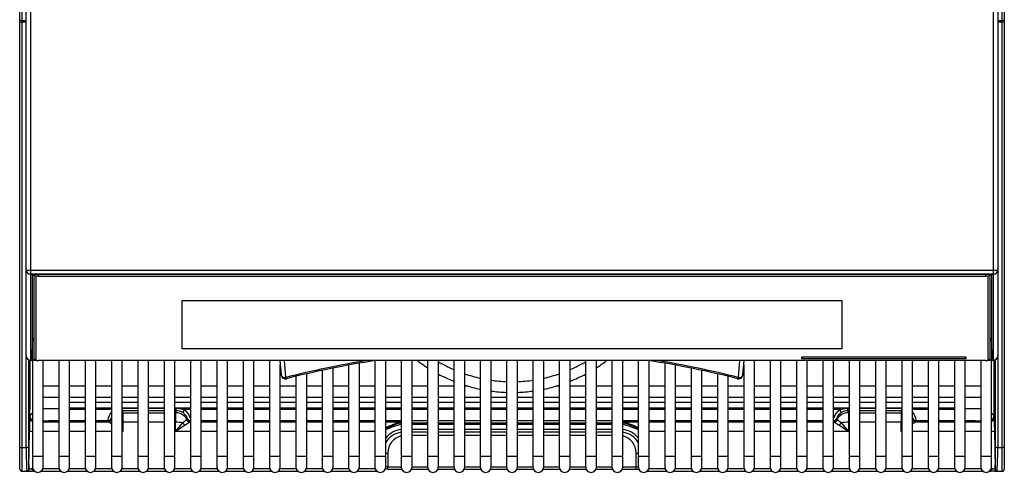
# Model space of a CAD drawing. Header units: millimetres. Extents: x 0 to 287, y 0 to 200.
# Tile 2 of 41: x 31 to 53, y 36 to 47. Entities that reach past the tile are written whole.
import ezdxf

# ---------------------------------------------------------------- set-up
doc = ezdxf.new("R2010")
doc.units = ezdxf.units.MM
doc.layers.add('130.666_BW4C_CTM', color=7, linetype='Continuous')
doc.layers.add('Standard', color=7, linetype='Continuous')

# ---------------------------------------------------------------- blocks, each defined once
blk = doc.blocks.new('SE1')
at = {"layer": '130.666_BW4C_CTM', "color": 7, "linetype": 'Continuous'}
for p, q in [((30.739, 41.116), (30.739, 49.052)), ((53.239, 49.052), (53.239, 41.116)), ((30.839, 48.927), (30.839, 41.113)), ((53.139, 41.113), (53.139, 48.927)), ((30.589, 46.912), (30.589, 47.433)), ((53.389, 47.433), (53.389, 46.912)), ((30.639, 47.414), (30.639, 46.894)), ((53.339, 46.894), (53.339, 47.414)), ((30.589, 46.856), (30.589, 46.912)), ((30.589, 46.856), (30.639, 46.856)), ((30.589, 37.001), (30.589, 46.856)), ((30.639, 46.894), (30.639, 46.856)), ((30.639, 46.894), (30.739, 46.894)), ((30.639, 46.856), (30.639, 37.001)), ((30.739, 46.856), (30.639, 46.856)), ((53.239, 46.894), (53.339, 46.894)), ((53.339, 46.856), (53.239, 46.856)), ((53.339, 46.856), (53.339, 46.894)), ((53.389, 46.856), (53.339, 46.856)), ((53.339, 37.001), (53.339, 46.856)), ((53.389, 46.912), (53.389, 46.856)), ((53.389, 46.856), (53.389, 37.001)), ((30.739, 39.128), (30.739, 41.116)), ((30.839, 41.113), (53.139, 41.113)), ((30.839, 41.113), (30.839, 41.017)), ((53.139, 41.017), (53.139, 41.113)), ((53.239, 41.116), (53.239, 39.128)), ((30.839, 41.017), (30.839, 39.029)), ((53.139, 41.017), (30.839, 41.017)), ((30.881, 40.997), (30.881, 39.047)), ((30.889, 39.504), (30.889, 41.002)), ((30.919, 41.007), (30.919, 39.071)), ((30.924, 41.008), (30.969, 40.964)), ((30.969, 39.021), (30.969, 40.964)), ((52.989, 41.01), (30.989, 41.01)), ((31.019, 41.01), (31.019, 40.97)), ((31.019, 40.97), (52.959, 40.97)), ((52.959, 40.97), (52.959, 41.01)), ((53.053, 41.008), (53.009, 40.964)), ((53.009, 40.964), (53.009, 39.021)), ((53.059, 39.071), (53.059, 41.007)), ((53.089, 41.002), (53.089, 39.504)), ((53.097, 39.047), (53.097, 40.997)), ((53.139, 39.029), (53.139, 41.017)), ((34.349, 39.29), (34.349, 40.409)), ((34.349, 40.409), (49.629, 40.409)), ((49.629, 40.409), (49.629, 39.29)), ((30.881, 39.047), (30.889, 39.504)), ((53.089, 39.504), (53.097, 39.047)), ((49.629, 39.291), (34.349, 39.291)), ((49.629, 39.29), (34.349, 39.29)), ((30.74, 37.001), (30.74, 39.11)), ((30.79, 39.041), (30.79, 37.001)), ((30.839, 39.029), (30.96, 39.029)), ((30.839, 39.028), (30.839, 39.029)), ((30.839, 39.028), (30.961, 39.028)), ((30.884, 39.028), (30.884, 36.802)), ((30.919, 39.071), (30.969, 39.021)), ((30.919, 39.069), (30.969, 39.02)), ((52.959, 39.015), (31.019, 39.015)), ((31.134, 36.802), (31.134, 39.015)), ((31.494, 39.015), (31.494, 36.802)), ((31.744, 36.802), (31.744, 39.015)), ((32.104, 39.015), (32.104, 36.802)), ((32.354, 36.802), (32.354, 39.015)), ((32.714, 39.015), (32.714, 36.802)), ((32.964, 36.802), (32.964, 39.015)), ((33.324, 39.015), (33.324, 36.802)), ((33.574, 36.802), (33.574, 39.015)), ((33.934, 39.015), (33.934, 36.802)), ((34.184, 36.802), (34.184, 39.015)), ((34.544, 39.015), (34.544, 36.802)), ((34.794, 36.802), (34.794, 39.015)), ((35.154, 39.015), (35.154, 36.802)), ((35.404, 36.802), (35.404, 39.015)), ((35.764, 39.015), (35.764, 36.802)), ((36.014, 36.802), (36.014, 39.015)), ((36.374, 39.015), (36.374, 36.802)), ((36.615, 39.015), (36.644, 38.684)), ((36.71, 39.015), (36.744, 38.622)), ((38.814, 39.013), (38.814, 36.802)), ((39.064, 36.802), (39.064, 39.015)), ((39.424, 39.015), (39.424, 36.802)), ((39.674, 36.802), (39.674, 39.015)), ((40.034, 39.015), (40.034, 36.802)), ((40.284, 36.802), (40.284, 39.015)), ((40.644, 39.015), (40.644, 36.802)), ((40.894, 36.802), (40.894, 39.015)), ((41.254, 39.015), (41.254, 36.802)), ((41.504, 36.802), (41.504, 39.015)), ((41.864, 39.015), (41.864, 36.802)), ((42.114, 36.802), (42.114, 39.015)), ((42.474, 39.015), (42.474, 36.802)), ((42.724, 36.802), (42.724, 39.015)), ((43.084, 39.015), (43.084, 36.802)), ((43.334, 36.802), (43.334, 39.015)), ((43.694, 39.015), (43.694, 36.802)), ((43.944, 36.802), (43.944, 39.015)), ((44.304, 39.015), (44.304, 36.802)), ((44.554, 36.802), (44.554, 39.015)), ((44.914, 39.015), (44.914, 36.802)), ((45.164, 36.802), (45.164, 39.013)), ((47.234, 38.622), (47.268, 39.015)), ((47.333, 38.684), (47.362, 39.015)), ((47.604, 36.802), (47.604, 39.015)), ((47.964, 39.015), (47.964, 36.802)), ((48.214, 36.802), (48.214, 39.015)), ((48.574, 39.015), (48.574, 36.802)), ((48.699, 39.053), (48.699, 39.103)), ((48.699, 39.103), (52.499, 39.103)), ((52.499, 39.053), (48.699, 39.053)), ((52.499, 39.053), (48.699, 39.053)), ((48.824, 36.802), (48.824, 39.015)), ((49.184, 39.015), (49.184, 36.802)), ((49.434, 36.802), (49.434, 39.015)), ((49.794, 39.015), (49.794, 36.802)), ((50.044, 36.802), (50.044, 39.015)), ((50.404, 39.015), (50.404, 36.802)), ((50.654, 36.802), (50.654, 39.015)), ((51.014, 39.015), (51.014, 36.802)), ((51.264, 36.802), (51.264, 39.015)), ((51.624, 39.015), (51.624, 36.802)), ((51.874, 36.802), (51.874, 39.015)), ((52.234, 39.015), (52.234, 36.802)), ((52.484, 36.802), (52.484, 39.015)), ((52.499, 39.103), (52.499, 39.053)), ((52.844, 39.015), (52.844, 36.802)), ((53.008, 39.02), (53.058, 39.069)), ((53.059, 39.071), (53.009, 39.021)), ((53.016, 39.028), (53.139, 39.028)), ((53.017, 39.029), (53.139, 39.029)), ((53.094, 36.802), (53.094, 39.028)), ((53.139, 39.029), (53.139, 39.028)), ((53.187, 37.001), (53.187, 39.041)), ((53.237, 39.11), (53.237, 37.001)), ((36.624, 36.802), (36.624, 38.918)), ((37.594, 38.79), (37.594, 36.802)), ((37.844, 36.802), (37.844, 38.842)), ((38.204, 38.911), (38.204, 36.802)), ((38.454, 36.802), (38.454, 38.955)), ((45.524, 38.955), (45.524, 36.802)), ((45.774, 36.802), (45.774, 38.911)), ((46.134, 38.842), (46.134, 36.802)), ((46.384, 36.802), (46.384, 38.79)), ((47.354, 38.918), (47.354, 36.802)), ((36.984, 38.65), (36.984, 36.802)), ((37.234, 36.802), (37.234, 38.709)), ((46.744, 38.709), (46.744, 36.802)), ((46.994, 36.802), (46.994, 38.65)), ((31.494, 38.422), (31.134, 38.422)), ((32.104, 38.422), (31.744, 38.422)), ((32.714, 38.422), (32.354, 38.422)), ((33.324, 38.422), (32.964, 38.422)), ((33.934, 38.422), (33.574, 38.422)), ((34.544, 38.422), (34.184, 38.422)), ((35.154, 38.422), (34.794, 38.422)), ((35.764, 38.422), (35.404, 38.422)), ((36.374, 38.422), (36.014, 38.422)), ((36.984, 38.422), (36.624, 38.422)), ((37.594, 38.422), (37.234, 38.422)), ((38.204, 38.422), (37.844, 38.422)), ((38.814, 38.422), (38.454, 38.422)), ((39.424, 38.422), (39.064, 38.422)), ((40.034, 38.422), (39.674, 38.422)), ((40.644, 38.422), (40.284, 38.422)), ((40.974, 38.422), (40.894, 38.422)), ((43.084, 38.422), (43.004, 38.422)), ((43.694, 38.422), (43.334, 38.422)), ((44.304, 38.422), (43.944, 38.422)), ((44.914, 38.422), (44.554, 38.422)), ((45.524, 38.422), (45.164, 38.422)), ((46.134, 38.422), (45.774, 38.422)), ((46.744, 38.422), (46.384, 38.422)), ((47.354, 38.422), (46.994, 38.422)), ((47.964, 38.422), (47.604, 38.422)), ((48.574, 38.422), (48.214, 38.422)), ((49.184, 38.422), (48.824, 38.422)), ((49.794, 38.422), (49.434, 38.422)), ((50.404, 38.422), (50.044, 38.422)), ((51.014, 38.422), (50.654, 38.422)), ((51.624, 38.422), (51.264, 38.422)), ((52.234, 38.422), (51.874, 38.422)), ((52.844, 38.422), (52.484, 38.422)), ((31.134, 38.172), (31.494, 38.172)), ((31.744, 38.172), (32.104, 38.172)), ((32.354, 38.172), (32.714, 38.172)), ((32.964, 38.172), (33.324, 38.172)), ((33.574, 38.172), (33.934, 38.172)), ((34.184, 38.172), (34.544, 38.172)), ((34.794, 38.172), (35.154, 38.172)), ((35.404, 38.172), (35.764, 38.172)), ((36.014, 38.172), (36.374, 38.172)), ((36.624, 38.172), (36.984, 38.172)), ((37.234, 38.172), (37.594, 38.172)), ((37.844, 38.172), (38.204, 38.172)), ((38.454, 38.172), (38.814, 38.172)), ((39.064, 38.172), (39.424, 38.172)), ((39.674, 38.172), (40.034, 38.172)), ((40.284, 38.172), (40.644, 38.172)), ((40.894, 38.172), (41.254, 38.172)), ((41.504, 38.172), (41.864, 38.172)), ((42.114, 38.172), (42.474, 38.172)), ((42.724, 38.172), (43.084, 38.172)), ((43.334, 38.172), (43.694, 38.172)), ((43.944, 38.172), (44.304, 38.172)), ((44.554, 38.172), (44.914, 38.172)), ((45.164, 38.172), (45.524, 38.172)), ((45.774, 38.172), (46.134, 38.172)), ((46.384, 38.172), (46.744, 38.172)), ((46.994, 38.172), (47.354, 38.172)), ((47.604, 38.172), (47.964, 38.172)), ((48.214, 38.172), (48.574, 38.172)), ((48.824, 38.172), (49.184, 38.172)), ((49.434, 38.172), (49.794, 38.172)), ((50.044, 38.172), (50.404, 38.172)), ((50.654, 38.172), (51.014, 38.172)), ((51.264, 38.172), (51.624, 38.172)), ((51.874, 38.172), (52.234, 38.172)), ((52.484, 38.172), (52.844, 38.172)), ((31.744, 38.049), (32.104, 38.049)), ((32.104, 38.044), (31.744, 38.044)), ((31.744, 37.923), (32.104, 37.923)), ((31.744, 37.912), (32.104, 37.912)), ((32.104, 37.885), (31.744, 37.885)), ((32.354, 38.049), (32.714, 38.049)), ((32.714, 38.044), (32.354, 38.044)), ((32.354, 37.923), (32.714, 37.923)), ((32.354, 37.912), (32.714, 37.912)), ((32.714, 37.885), (32.354, 37.885)), ((32.964, 38.049), (33.324, 38.049)), ((33.324, 38.044), (32.964, 38.044)), ((32.964, 37.923), (33.324, 37.923)), ((32.964, 37.912), (33.324, 37.912)), ((32.965, 37.912), (32.965, 37.853)), ((32.965, 37.912), (33.324, 37.912)), ((33.324, 37.853), (32.965, 37.853)), ((32.965, 37.853), (32.978, 37.807)), ((33.574, 38.049), (33.934, 38.049)), ((33.934, 38.044), (33.574, 38.044)), ((33.574, 37.923), (33.934, 37.923)), ((33.574, 37.912), (33.934, 37.912)), ((33.574, 37.912), (33.934, 37.912)), ((33.934, 37.853), (33.574, 37.853)), ((34.184, 38.049), (34.544, 38.049)), ((34.544, 38.044), (34.184, 38.044)), ((34.184, 37.923), (34.544, 37.923)), ((34.184, 37.912), (34.213, 37.912)), ((34.184, 37.912), (34.544, 37.912)), ((34.213, 37.853), (34.184, 37.853)), ((34.2, 37.807), (34.213, 37.853)), ((34.213, 37.853), (34.213, 37.912)), ((34.213, 37.912), (34.411, 37.885)), ((34.544, 37.885), (34.411, 37.885)), ((34.794, 38.049), (35.154, 38.049)), ((35.154, 38.044), (34.794, 38.044)), ((34.794, 37.923), (35.154, 37.923)), ((34.794, 37.912), (35.154, 37.912)), ((35.154, 37.885), (34.794, 37.885)), ((35.404, 38.049), (35.764, 38.049)), ((35.764, 38.044), (35.404, 38.044)), ((35.404, 37.923), (35.764, 37.923)), ((35.404, 37.912), (35.764, 37.912)), ((35.764, 37.885), (35.404, 37.885)), ((36.014, 38.049), (36.374, 38.049)), ((36.374, 38.044), (36.014, 38.044)), ((36.014, 37.923), (36.374, 37.923)), ((36.014, 37.912), (36.374, 37.912)), ((36.374, 37.885), (36.014, 37.885)), ((36.624, 38.049), (36.984, 38.049)), ((36.984, 38.044), (36.624, 38.044)), ((36.624, 37.923), (36.984, 37.923)), ((36.624, 37.912), (36.984, 37.912)), ((36.984, 37.885), (36.624, 37.885)), ((37.234, 38.049), (37.594, 38.049)), ((37.594, 38.044), (37.234, 38.044)), ((37.234, 37.923), (37.594, 37.923)), ((37.234, 37.912), (37.594, 37.912)), ((37.594, 37.885), (37.234, 37.885)), ((37.844, 38.049), (38.204, 38.049)), ((38.204, 38.044), (37.844, 38.044)), ((37.844, 37.923), (38.204, 37.923)), ((37.844, 37.912), (38.204, 37.912)), ((38.204, 37.885), (37.844, 37.885)), ((38.454, 38.049), (38.814, 38.049)), ((38.814, 38.044), (38.454, 38.044)), ((38.454, 37.923), (38.814, 37.923)), ((38.454, 37.912), (38.814, 37.912)), ((38.814, 37.885), (38.454, 37.885)), ((39.064, 38.049), (39.424, 38.049)), ((39.424, 38.044), (39.064, 38.044)), ((39.064, 37.923), (39.424, 37.923)), ((39.064, 37.912), (39.424, 37.912)), ((39.424, 37.885), (39.064, 37.885)), ((39.674, 38.049), (40.034, 38.049)), ((40.034, 38.044), (39.674, 38.044)), ((39.674, 37.923), (40.034, 37.923)), ((39.674, 37.912), (40.034, 37.912)), ((40.034, 37.885), (39.674, 37.885)), ((40.284, 38.049), (40.644, 38.049)), ((40.644, 38.044), (40.284, 38.044)), ((40.284, 37.923), (40.644, 37.923)), ((40.284, 37.912), (40.644, 37.912)), ((40.644, 37.885), (40.284, 37.885)), ((40.894, 38.049), (41.254, 38.049)), ((41.254, 38.044), (40.894, 38.044)), ((40.894, 37.923), (41.254, 37.923)), ((40.894, 37.912), (41.254, 37.912)), ((41.254, 37.885), (40.894, 37.885)), ((41.504, 38.049), (41.864, 38.049)), ((41.864, 38.044), (41.504, 38.044)), ((41.504, 37.923), (41.864, 37.923)), ((41.504, 37.912), (41.864, 37.912)), ((41.864, 37.885), (41.504, 37.885)), ((42.114, 38.049), (42.474, 38.049)), ((42.474, 38.044), (42.114, 38.044)), ((42.114, 37.923), (42.474, 37.923)), ((42.114, 37.912), (42.474, 37.912)), ((42.474, 37.885), (42.114, 37.885)), ((42.724, 38.049), (43.084, 38.049)), ((43.084, 38.044), (42.724, 38.044)), ((42.724, 37.923), (43.084, 37.923)), ((42.724, 37.912), (43.084, 37.912)), ((43.084, 37.885), (42.724, 37.885)), ((43.334, 38.049), (43.694, 38.049)), ((43.694, 38.044), (43.334, 38.044)), ((43.334, 37.923), (43.694, 37.923)), ((43.334, 37.912), (43.694, 37.912)), ((43.694, 37.885), (43.334, 37.885)), ((43.944, 38.049), (44.304, 38.049)), ((44.304, 38.044), (43.944, 38.044)), ((43.944, 37.923), (44.304, 37.923)), ((43.944, 37.912), (44.304, 37.912)), ((44.304, 37.885), (43.944, 37.885)), ((44.554, 38.049), (44.914, 38.049)), ((44.914, 38.044), (44.554, 38.044)), ((44.554, 37.923), (44.914, 37.923)), ((44.554, 37.912), (44.914, 37.912)), ((44.914, 37.885), (44.554, 37.885)), ((45.164, 38.049), (45.524, 38.049)), ((45.524, 38.044), (45.164, 38.044)), ((45.164, 37.923), (45.524, 37.923)), ((45.164, 37.912), (45.524, 37.912)), ((45.524, 37.885), (45.164, 37.885)), ((45.774, 38.049), (46.134, 38.049)), ((46.134, 38.044), (45.774, 38.044)), ((45.774, 37.923), (46.134, 37.923)), ((45.774, 37.912), (46.134, 37.912)), ((46.134, 37.885), (45.774, 37.885)), ((46.384, 38.049), (46.744, 38.049)), ((46.744, 38.044), (46.384, 38.044)), ((46.384, 37.923), (46.744, 37.923)), ((46.384, 37.912), (46.744, 37.912)), ((46.744, 37.885), (46.384, 37.885)), ((46.994, 38.049), (47.354, 38.049)), ((47.354, 38.044), (46.994, 38.044)), ((46.994, 37.923), (47.354, 37.923)), ((46.994, 37.912), (47.354, 37.912)), ((47.354, 37.885), (46.994, 37.885)), ((47.604, 38.049), (47.964, 38.049)), ((47.964, 38.044), (47.604, 38.044)), ((47.604, 37.923), (47.964, 37.923)), ((47.604, 37.912), (47.964, 37.912)), ((47.964, 37.885), (47.604, 37.885)), ((48.214, 38.049), (48.574, 38.049)), ((48.574, 38.044), (48.214, 38.044)), ((48.214, 37.923), (48.574, 37.923)), ((48.214, 37.912), (48.574, 37.912)), ((48.574, 37.885), (48.214, 37.885)), ((48.824, 38.049), (49.184, 38.049)), ((49.184, 38.044), (48.824, 38.044)), ((48.824, 37.923), (49.184, 37.923)), ((48.824, 37.912), (49.184, 37.912)), ((49.184, 37.885), (48.824, 37.885)), ((49.434, 38.049), (49.794, 38.049)), ((49.794, 38.044), (49.434, 38.044)), ((49.434, 37.923), (49.794, 37.923)), ((49.434, 37.912), (49.794, 37.912)), ((49.566, 37.885), (49.434, 37.885)), ((49.566, 37.885), (49.765, 37.912)), ((49.765, 37.853), (49.765, 37.912)), ((49.765, 37.912), (49.794, 37.912)), ((49.794, 37.853), (49.765, 37.853)), ((49.765, 37.853), (49.778, 37.807)), ((50.044, 38.049), (50.404, 38.049)), ((50.404, 38.044), (50.044, 38.044)), ((50.044, 37.923), (50.404, 37.923)), ((50.044, 37.912), (50.404, 37.912)), ((50.044, 37.912), (50.404, 37.912)), ((50.404, 37.853), (50.044, 37.853)), ((50.654, 38.049), (51.014, 38.049)), ((51.014, 38.044), (50.654, 38.044)), ((50.654, 37.923), (51.014, 37.923)), ((50.654, 37.912), (51.014, 37.912)), ((50.654, 37.912), (51.013, 37.912)), ((51.013, 37.853), (50.654, 37.853)), ((51, 37.807), (51.013, 37.853)), ((51.013, 37.853), (51.013, 37.912)), ((51.264, 38.049), (51.624, 38.049)), ((51.624, 38.044), (51.264, 38.044)), ((51.264, 37.923), (51.624, 37.923)), ((51.264, 37.912), (51.624, 37.912)), ((51.624, 37.885), (51.264, 37.885)), ((51.874, 38.049), (52.234, 38.049)), ((52.234, 38.044), (51.874, 38.044)), ((51.874, 37.923), (52.234, 37.923)), ((51.874, 37.912), (52.234, 37.912)), ((52.234, 37.885), (51.874, 37.885)), ((30.824, 37.693), (30.824, 37.693)), ((32.104, 37.623), (31.744, 37.623)), ((32.623, 37.623), (32.354, 37.623)), ((32.629, 37.602), (32.623, 37.623)), ((32.71, 37.674), (32.714, 37.661)), ((32.978, 37.807), (33.324, 37.807)), ((32.978, 37.807), (32.978, 37.587)), ((33.574, 37.807), (33.934, 37.807)), ((34.184, 37.807), (34.2, 37.807)), ((34.2, 37.807), (34.2, 37.587)), ((34.462, 37.653), (34.467, 37.674)), ((35.154, 37.623), (34.794, 37.623)), ((35.764, 37.623), (35.404, 37.623)), ((36.374, 37.623), (36.014, 37.623)), ((36.984, 37.623), (36.624, 37.623)), ((37.594, 37.623), (37.234, 37.623)), ((38.204, 37.623), (37.844, 37.623)), ((38.814, 37.623), (38.454, 37.623)), ((39.424, 37.623), (39.064, 37.623)), ((40.034, 37.623), (39.674, 37.623)), ((40.644, 37.623), (40.284, 37.623)), ((41.254, 37.623), (40.894, 37.623)), ((41.864, 37.623), (41.504, 37.623)), ((42.474, 37.623), (42.114, 37.623)), ((43.084, 37.623), (42.724, 37.623)), ((43.694, 37.623), (43.334, 37.623)), ((44.304, 37.623), (43.944, 37.623)), ((44.914, 37.623), (44.554, 37.623)), ((45.524, 37.623), (45.164, 37.623)), ((46.134, 37.623), (45.774, 37.623)), ((46.744, 37.623), (46.384, 37.623)), ((47.354, 37.623), (46.994, 37.623)), ((47.964, 37.623), (47.604, 37.623)), ((48.574, 37.623), (48.214, 37.623)), ((49.184, 37.623), (48.824, 37.623)), ((49.51, 37.674), (49.516, 37.653)), ((49.778, 37.807), (49.778, 37.587)), ((49.778, 37.807), (49.794, 37.807)), ((50.044, 37.807), (50.404, 37.807)), ((50.654, 37.807), (51, 37.807)), ((51, 37.807), (51, 37.587)), ((51.264, 37.661), (51.267, 37.674)), ((51.355, 37.623), (51.349, 37.602)), ((51.624, 37.623), (51.355, 37.623)), ((52.234, 37.623), (51.874, 37.623)), ((53.154, 37.693), (53.154, 37.693)), ((30.804, 36.515), (30.812, 37.399)), ((31.134, 37.593), (31.494, 37.593)), ((31.744, 37.593), (32.104, 37.593)), ((32.354, 37.593), (32.638, 37.593)), ((32.978, 37.587), (32.978, 37.373)), ((33.324, 37.587), (32.978, 37.587)), ((33.934, 37.587), (33.574, 37.587)), ((34.2, 37.587), (34.184, 37.587)), ((34.2, 37.373), (34.2, 37.587)), ((34.2, 37.373), (34.366, 37.574)), ((34.421, 37.521), (34.2, 37.373)), ((34.539, 37.593), (34.544, 37.593)), ((34.794, 37.593), (35.154, 37.593)), ((35.404, 37.593), (35.764, 37.593)), ((36.014, 37.593), (36.374, 37.593)), ((36.624, 37.593), (36.984, 37.593)), ((37.234, 37.593), (37.594, 37.593)), ((37.844, 37.593), (38.204, 37.593)), ((38.454, 37.593), (38.814, 37.593)), ((39.064, 37.593), (39.424, 37.593)), ((39.064, 37.426), (39.24, 37.521)), ((39.674, 37.573), (40.034, 37.573)), ((40.034, 37.536), (39.674, 37.536)), ((39.674, 37.427), (40.034, 37.427)), ((40.284, 37.573), (40.644, 37.573)), ((40.644, 37.536), (40.284, 37.536)), ((40.284, 37.427), (40.644, 37.427)), ((40.894, 37.573), (41.254, 37.573)), ((41.254, 37.536), (40.894, 37.536)), ((40.894, 37.427), (41.254, 37.427)), ((41.504, 37.573), (41.864, 37.573)), ((41.864, 37.536), (41.504, 37.536)), ((41.504, 37.427), (41.864, 37.427)), ((42.114, 37.573), (42.474, 37.573)), ((42.474, 37.536), (42.114, 37.536)), ((42.114, 37.427), (42.474, 37.427)), ((42.724, 37.573), (43.084, 37.573)), ((43.084, 37.536), (42.724, 37.536)), ((42.724, 37.427), (43.084, 37.427)), ((43.334, 37.573), (43.694, 37.573)), ((43.694, 37.536), (43.334, 37.536)), ((43.334, 37.427), (43.694, 37.427)), ((43.944, 37.573), (44.304, 37.573)), ((44.304, 37.536), (43.944, 37.536)), ((43.944, 37.427), (44.304, 37.427)), ((44.554, 37.593), (44.914, 37.593)), ((44.738, 37.521), (44.554, 37.571)), ((44.914, 37.426), (44.738, 37.521)), ((45.164, 37.593), (45.524, 37.593)), ((45.774, 37.593), (46.134, 37.593)), ((46.384, 37.593), (46.744, 37.593)), ((46.994, 37.593), (47.354, 37.593)), ((47.604, 37.593), (47.964, 37.593)), ((48.214, 37.593), (48.574, 37.593)), ((48.824, 37.593), (49.184, 37.593)), ((49.434, 37.593), (49.438, 37.593)), ((49.778, 37.373), (49.557, 37.521)), ((49.612, 37.574), (49.778, 37.373)), ((49.778, 37.587), (49.778, 37.373)), ((49.794, 37.587), (49.778, 37.587)), ((50.404, 37.587), (50.044, 37.587)), ((51, 37.587), (50.654, 37.587)), ((51, 37.373), (51, 37.587)), ((51.339, 37.593), (51.624, 37.593)), ((51.874, 37.593), (52.234, 37.593)), ((52.484, 37.593), (52.844, 37.593)), ((53.165, 37.399), (53.174, 36.515)), ((31.494, 37.373), (31.134, 37.373)), ((32.104, 37.373), (31.744, 37.373)), ((32.714, 37.373), (32.354, 37.373)), ((32.964, 37.39), (32.978, 37.373)), ((32.978, 37.373), (32.964, 37.383)), ((32.978, 37.373), (32.964, 37.373)), ((34.544, 37.373), (34.2, 37.373)), ((35.154, 37.373), (34.794, 37.373)), ((35.764, 37.373), (35.404, 37.373)), ((36.374, 37.373), (36.014, 37.373)), ((36.984, 37.373), (36.624, 37.373)), ((37.594, 37.373), (37.234, 37.373)), ((38.204, 37.373), (37.844, 37.373)), ((38.814, 37.373), (38.454, 37.373)), ((39.674, 37.364), (40.034, 37.364)), ((40.034, 37.281), (39.674, 37.281)), ((40.284, 37.364), (40.644, 37.364)), ((40.644, 37.281), (40.284, 37.281)), ((40.894, 37.364), (41.254, 37.364)), ((41.254, 37.281), (40.894, 37.281)), ((41.504, 37.364), (41.864, 37.364)), ((41.864, 37.281), (41.504, 37.281)), ((42.114, 37.364), (42.474, 37.364)), ((42.474, 37.281), (42.114, 37.281)), ((42.724, 37.364), (43.084, 37.364)), ((43.084, 37.281), (42.724, 37.281)), ((43.334, 37.364), (43.694, 37.364)), ((43.694, 37.281), (43.334, 37.281)), ((43.944, 37.364), (44.304, 37.364)), ((44.304, 37.281), (43.944, 37.281)), ((45.524, 37.373), (45.164, 37.373)), ((46.134, 37.373), (45.774, 37.373)), ((46.744, 37.373), (46.384, 37.373)), ((47.354, 37.373), (46.994, 37.373)), ((47.964, 37.373), (47.604, 37.373)), ((48.574, 37.373), (48.214, 37.373)), ((49.184, 37.373), (48.824, 37.373)), ((49.778, 37.373), (49.434, 37.373)), ((51, 37.373), (51.014, 37.39)), ((51.014, 37.383), (51, 37.373)), ((51.014, 37.373), (51, 37.373)), ((51.624, 37.373), (51.264, 37.373)), ((52.234, 37.373), (51.874, 37.373)), ((52.844, 37.373), (52.484, 37.373)), ((30.589, 37.001), (30.639, 37.001)), ((30.589, 36.501), (30.589, 37.001)), ((30.639, 37.001), (30.639, 36.451)), ((30.639, 37.001), (30.74, 37.001)), ((30.79, 37.001), (30.74, 37.001)), ((53.237, 37.001), (53.187, 37.001)), ((53.237, 37.001), (53.339, 37.001)), ((53.389, 37.001), (53.339, 37.001)), ((53.339, 36.451), (53.339, 37.001)), ((53.389, 37.001), (53.389, 36.501)), ((30.884, 36.802), (31.134, 36.802)), ((30.884, 36.802), (30.884, 36.552)), ((31.134, 36.552), (31.134, 36.802)), ((31.494, 36.802), (31.744, 36.802)), ((31.494, 36.802), (31.494, 36.552)), ((31.744, 36.552), (31.744, 36.802)), ((32.104, 36.802), (32.354, 36.802)), ((32.104, 36.802), (32.104, 36.552)), ((32.354, 36.552), (32.354, 36.802)), ((32.714, 36.802), (32.964, 36.802)), ((32.714, 36.802), (32.714, 36.552)), ((32.964, 36.552), (32.964, 36.802)), ((33.324, 36.802), (33.574, 36.802)), ((33.324, 36.802), (33.324, 36.552)), ((33.574, 36.552), (33.574, 36.802)), ((33.934, 36.802), (34.184, 36.802)), ((33.934, 36.802), (33.934, 36.552)), ((34.184, 36.552), (34.184, 36.802)), ((34.544, 36.802), (34.794, 36.802)), ((34.544, 36.802), (34.544, 36.552)), ((34.794, 36.552), (34.794, 36.802)), ((35.154, 36.802), (35.404, 36.802)), ((35.154, 36.802), (35.154, 36.552)), ((35.404, 36.552), (35.404, 36.802)), ((35.764, 36.802), (36.014, 36.802)), ((35.764, 36.802), (35.764, 36.552)), ((36.014, 36.552), (36.014, 36.802)), ((36.374, 36.802), (36.624, 36.802)), ((36.374, 36.802), (36.374, 36.552)), ((36.624, 36.552), (36.624, 36.802)), ((36.984, 36.802), (37.234, 36.802)), ((36.984, 36.802), (36.984, 36.552)), ((37.234, 36.552), (37.234, 36.802)), ((37.594, 36.802), (37.844, 36.802)), ((37.594, 36.802), (37.594, 36.552)), ((37.844, 36.552), (37.844, 36.802)), ((38.204, 36.802), (38.454, 36.802)), ((38.204, 36.802), (38.204, 36.552)), ((38.454, 36.552), (38.454, 36.802)), ((38.814, 36.802), (39.064, 36.802)), ((38.814, 36.802), (38.814, 36.552)), ((39.064, 36.552), (39.064, 36.802)), ((39.114, 36.873), (39.116, 36.553)), ((39.424, 36.802), (39.674, 36.802)), ((39.424, 36.802), (39.424, 36.552)), ((39.674, 36.552), (39.674, 36.802)), ((40.034, 36.802), (40.284, 36.802)), ((40.034, 36.802), (40.034, 36.552)), ((40.284, 36.552), (40.284, 36.802)), ((40.644, 36.802), (40.894, 36.802)), ((40.644, 36.802), (40.644, 36.552)), ((40.894, 36.552), (40.894, 36.802)), ((41.254, 36.802), (41.504, 36.802)), ((41.254, 36.802), (41.254, 36.552)), ((41.504, 36.552), (41.504, 36.802)), ((41.864, 36.802), (42.114, 36.802)), ((41.864, 36.802), (41.864, 36.552)), ((42.114, 36.552), (42.114, 36.802)), ((42.474, 36.802), (42.724, 36.802)), ((42.474, 36.802), (42.474, 36.552)), ((42.724, 36.552), (42.724, 36.802)), ((43.084, 36.802), (43.334, 36.802)), ((43.084, 36.802), (43.084, 36.552)), ((43.334, 36.552), (43.334, 36.802)), ((43.694, 36.802), (43.944, 36.802)), ((43.694, 36.802), (43.694, 36.552)), ((43.944, 36.552), (43.944, 36.802)), ((44.304, 36.802), (44.554, 36.802)), ((44.304, 36.802), (44.304, 36.552)), ((44.554, 36.552), (44.554, 36.802)), ((44.862, 36.553), (44.864, 36.873)), ((44.914, 36.802), (45.164, 36.802)), ((44.914, 36.802), (44.914, 36.552)), ((45.164, 36.552), (45.164, 36.802)), ((45.524, 36.802), (45.774, 36.802)), ((45.524, 36.802), (45.524, 36.552)), ((45.774, 36.552), (45.774, 36.802)), ((46.134, 36.802), (46.384, 36.802)), ((46.134, 36.802), (46.134, 36.552)), ((46.384, 36.552), (46.384, 36.802)), ((46.744, 36.802), (46.994, 36.802)), ((46.744, 36.802), (46.744, 36.552)), ((46.994, 36.552), (46.994, 36.802)), ((47.354, 36.802), (47.604, 36.802)), ((47.354, 36.802), (47.354, 36.552)), ((47.604, 36.552), (47.604, 36.802)), ((47.964, 36.802), (48.214, 36.802)), ((47.964, 36.802), (47.964, 36.552)), ((48.214, 36.552), (48.214, 36.802)), ((48.574, 36.802), (48.824, 36.802)), ((48.574, 36.802), (48.574, 36.552)), ((48.824, 36.552), (48.824, 36.802)), ((49.184, 36.802), (49.434, 36.802)), ((49.184, 36.802), (49.184, 36.552)), ((49.434, 36.552), (49.434, 36.802)), ((49.794, 36.802), (50.044, 36.802)), ((49.794, 36.802), (49.794, 36.552)), ((50.044, 36.552), (50.044, 36.802)), ((50.404, 36.802), (50.654, 36.802)), ((50.404, 36.802), (50.404, 36.552)), ((50.654, 36.552), (50.654, 36.802)), ((51.014, 36.802), (51.264, 36.802)), ((51.014, 36.802), (51.014, 36.552)), ((51.264, 36.552), (51.264, 36.802)), ((51.624, 36.802), (51.874, 36.802)), ((51.624, 36.802), (51.624, 36.552)), ((51.874, 36.552), (51.874, 36.802)), ((52.234, 36.802), (52.484, 36.802)), ((52.234, 36.802), (52.234, 36.552)), ((52.484, 36.552), (52.484, 36.802)), ((52.844, 36.802), (53.094, 36.802)), ((52.844, 36.802), (52.844, 36.552)), ((53.094, 36.552), (53.094, 36.802)), ((30.904, 36.484), (30.904, 36.452)), ((31.128, 36.515), (31.499, 36.515)), ((31.738, 36.515), (32.109, 36.515)), ((32.348, 36.515), (32.719, 36.515)), ((32.958, 36.515), (33.329, 36.515)), ((33.568, 36.515), (33.939, 36.515)), ((34.178, 36.515), (34.549, 36.515)), ((34.788, 36.515), (35.159, 36.515)), ((35.398, 36.515), (35.769, 36.515)), ((36.008, 36.515), (36.379, 36.515)), ((36.618, 36.515), (36.989, 36.515)), ((37.228, 36.515), (37.599, 36.515)), ((37.838, 36.515), (38.209, 36.515)), ((38.448, 36.515), (38.819, 36.515)), ((39.116, 36.553), (39.424, 36.553)), ((39.116, 36.497), (39.116, 36.553)), ((39.116, 36.497), (39.437, 36.497)), ((39.661, 36.497), (40.047, 36.497)), ((39.674, 36.553), (40.034, 36.553)), ((40.271, 36.497), (40.657, 36.497)), ((40.284, 36.553), (40.644, 36.553)), ((40.881, 36.497), (41.267, 36.497)), ((40.894, 36.553), (41.254, 36.553)), ((41.491, 36.497), (41.877, 36.497)), ((41.504, 36.553), (41.864, 36.553)), ((42.101, 36.497), (42.487, 36.497)), ((42.114, 36.553), (42.474, 36.553)), ((42.711, 36.497), (43.097, 36.497)), ((42.724, 36.553), (43.084, 36.553)), ((43.321, 36.497), (43.707, 36.497)), ((43.334, 36.553), (43.694, 36.553)), ((43.931, 36.497), (44.317, 36.497)), ((43.944, 36.553), (44.304, 36.553)), ((44.541, 36.497), (44.862, 36.497)), ((44.554, 36.553), (44.862, 36.553)), ((44.862, 36.497), (44.862, 36.553)), ((45.158, 36.515), (45.529, 36.515)), ((45.768, 36.515), (46.139, 36.515)), ((46.378, 36.515), (46.749, 36.515)), ((46.988, 36.515), (47.359, 36.515)), ((47.598, 36.515), (47.969, 36.515)), ((48.208, 36.515), (48.579, 36.515)), ((48.818, 36.515), (49.189, 36.515)), ((49.428, 36.515), (49.799, 36.515)), ((50.038, 36.515), (50.409, 36.515)), ((50.648, 36.515), (51.019, 36.515)), ((51.258, 36.515), (51.629, 36.515)), ((51.868, 36.515), (52.239, 36.515)), ((52.478, 36.515), (52.849, 36.515)), ((53.074, 36.484), (53.074, 36.452)), ((30.639, 36.451), (30.819, 36.451)), ((30.904, 36.452), (30.934, 36.452)), ((31.083, 36.452), (31.544, 36.452)), ((31.693, 36.452), (32.154, 36.452)), ((32.303, 36.452), (32.764, 36.452)), ((32.913, 36.452), (33.374, 36.452)), ((33.523, 36.452), (33.984, 36.452)), ((34.133, 36.452), (34.594, 36.452)), ((34.743, 36.452), (35.204, 36.452)), ((35.353, 36.452), (35.814, 36.452)), ((35.963, 36.452), (36.424, 36.452)), ((36.573, 36.452), (37.034, 36.452)), ((37.183, 36.452), (37.644, 36.452)), ((37.793, 36.452), (38.254, 36.452)), ((38.403, 36.452), (38.864, 36.452)), ((45.113, 36.452), (45.574, 36.452)), ((45.723, 36.452), (46.184, 36.452)), ((46.333, 36.452), (46.794, 36.452)), ((46.943, 36.452), (47.404, 36.452)), ((47.553, 36.452), (48.014, 36.452)), ((48.163, 36.452), (48.624, 36.452)), ((48.773, 36.452), (49.234, 36.452)), ((49.383, 36.452), (49.844, 36.452)), ((49.993, 36.452), (50.454, 36.452)), ((50.603, 36.452), (51.064, 36.452)), ((51.213, 36.452), (51.674, 36.452)), ((51.823, 36.452), (52.284, 36.452)), ((52.433, 36.452), (52.894, 36.452)), ((53.043, 36.452), (53.074, 36.452)), ((53.159, 36.451), (53.339, 36.451))]:
    blk.add_line(p, q, dxfattribs=at)
for centre, radius, start, end in [((30.839, 39.128), 0.1, 180, 270), ((41.989, 18.184), 21.1, 99.1618, 104.3937), ((41.989, 18.255), 21, 98.6686, 104.3937), ((41.989, 41.902), 3.625, 232.8023, 237.3633), ((41.989, 41.902), 3.375, 239.6564, 246.5144), ((41.989, 41.902), 3.375, 293.4856, 300.3436), ((41.989, 41.902), 3.625, 302.6367, 307.1977), ((41.989, 18.255), 21, 75.6063, 81.3314), ((41.989, 18.184), 21.1, 75.6063, 80.8382), ((53.139, 39.128), 0.1, 270, 0), ((36.744, 38.693), 0.1, 184.9436, 284.3937), ((41.989, 41.902), 3.625, 241.9433, 248.2206), ((41.989, 41.902), 3.375, 251.0681, 257.4215), ((41.989, 41.902), 3.375, 261.7378, 267.8774), ((41.989, 41.902), 3.375, 272.1226, 278.2622), ((41.989, 41.902), 3.375, 282.5785, 288.9319), ((41.989, 41.902), 3.625, 291.7794, 298.0567), ((47.234, 38.693), 0.1, 255.6063, 355.0564), ((41.989, 41.902), 3.625, 252.4181, 258.3017), ((41.989, 41.902), 3.625, 262.3112, 268.0239), ((41.989, 41.902), 3.625, 271.9761, 277.6888), ((41.989, 41.902), 3.625, 281.6983, 287.5819), ((31.34, 31.212), 6.686, 88.6841, 91.7935), ((34.211, 37.563), 0.29, 58.7541, 89.7317), ((34.102, 37.545), 0.46, 16.4041, 47.669), ((49.878, 37.544), 0.462, 132.4128, 163.5423), ((49.766, 37.564), 0.289, 90.2484, 121.2658), ((52.637, 31.212), 6.686, 88.2065, 91.3159), ((30.629, 37.731), 0.199, 348.8543, 357.7016), ((31.531, 31.321), 6.302, 90.3381, 93.633), ((33.078, 37.544), 0.462, 140.4385, 170.1333), ((50.902, 37.545), 0.46, 9.7849, 39.5954), ((52.447, 31.321), 6.302, 86.372, 89.6603), ((53.456, 37.744), 0.306, 183.8528, 189.5913), ((41.342, 31.719), 6.134, 109.864, 111.8102), ((39.568, 36.666), 0.929, 98.9401, 122.8591), ((39.501, 36.89), 0.683, 96.4871, 112.4706), ((44.409, 36.665), 0.931, 57.1544, 81.0433), ((44.477, 36.89), 0.683, 67.5294, 83.513), ((41.041, 27.638), 10.514, 68.3884, 69.5235), ((39.503, 36.851), 0.513, 99.0779, 149.6607), ((44.474, 36.851), 0.513, 30.3405, 81.0545), ((38.013, 36.916), 7.273, 179.3245, 183.5382), ((45.966, 36.915), 7.271, 356.4612, 0.6761), ((30.639, 36.501), 0.05, 180, 270), ((31.009, 36.552), 0.125, 180, 0), ((31.619, 36.552), 0.125, 180, 0), ((32.229, 36.552), 0.125, 180, 0), ((32.839, 36.552), 0.125, 180, 0), ((33.449, 36.552), 0.125, 180, 0), ((34.059, 36.552), 0.125, 180, 0), ((34.669, 36.552), 0.125, 180, 0), ((35.279, 36.552), 0.125, 180, 0), ((35.889, 36.552), 0.125, 180, 0), ((36.499, 36.552), 0.125, 180, 0), ((37.109, 36.552), 0.125, 180, 0), ((37.719, 36.552), 0.125, 180, 0), ((38.329, 36.552), 0.125, 180, 0), ((38.939, 36.552), 0.125, 180, 0), ((39.107, 29.332), 7.166, 89.9315, 90.4627), ((39.095, 36.329), 0.225, 84.679, 99.2757), ((39.549, 36.552), 0.125, 180, 0), ((40.159, 36.552), 0.125, 180, 0), ((40.769, 36.552), 0.125, 180, 0), ((41.379, 36.552), 0.125, 180, 0), ((41.989, 36.552), 0.125, 180, 0), ((42.599, 36.552), 0.125, 180, 0), ((43.209, 36.552), 0.125, 180, 0), ((43.819, 36.552), 0.125, 180, 0), ((44.429, 36.552), 0.125, 180, 0), ((45.039, 36.552), 0.125, 180, 0), ((45.649, 36.552), 0.125, 180, 0), ((46.259, 36.552), 0.125, 180, 0), ((46.869, 36.552), 0.125, 180, 0), ((47.479, 36.552), 0.125, 180, 0), ((48.089, 36.552), 0.125, 180, 0), ((48.699, 36.552), 0.125, 180, 0), ((49.309, 36.552), 0.125, 180, 0), ((49.919, 36.552), 0.125, 180, 0), ((50.529, 36.552), 0.125, 180, 0), ((51.139, 36.552), 0.125, 180, 0), ((51.749, 36.552), 0.125, 180, 0), ((52.359, 36.552), 0.125, 180, 0), ((52.969, 36.552), 0.125, 180, 0), ((53.339, 36.501), 0.05, 270, 0), ((30.821, 36.812), 0.36, 269.2162, 279.3202)]:
    blk.add_arc(centre, radius, start, end, dxfattribs=at)
for centre, major_axis, ratio, start_param, end_param in [((30.639, 46.912), (-0.05, 0), 0.374607, 0, 1.570796), ((53.339, 46.912), (0.05, 0), 0.374607, 4.712389, 6.283185), ((30.839, 41.116), (0.1, 0), 0.992546, 3.141593, 4.712389), ((30.839, 41.116), (0.1, 0), 0.034899, 3.141593, 4.712389), ((53.139, 41.116), (0.1, 0), 0.992546, 4.712389, 6.283185), ((53.139, 41.116), (-0.1, 0), 0.034899, 1.570796, 3.141593), ((30.989, 40.997), (-0.108, 0), 0.121869, 4.712389, 6.283185), ((31.019, 40.964), (-0.05, 0), 0.121869, 4.712389, 6.283185), ((52.959, 40.964), (-0.05, 0), 0.121869, 3.141593, 4.712389), ((52.989, 40.997), (-0.108, 0), 0.121869, 3.141593, 4.712389), ((30.919, 39.504), (-0.03, 0), 0.992546, 4.712389, 6.265732), ((30.989, 39.504), (0.0998, 0), 0.121869, 3.141593, 3.935186), ((53.059, 39.504), (0.03, 0), 0.992546, 0.017453, 1.570796), ((52.989, 39.504), (0.0998, 0), 0.121869, 5.489592, 6.283185), ((30.839, 39.128), (-0.1, 0), 0.992546, 0, 1.570796), ((30.989, 39.047), (0.108, 0), 0.121869, 3.141593, 4.389287), ((31.019, 39.071), (-0.1, 0), 0.121869, 0, 0.123095), ((31.019, 39.021), (0.05, 0), 0.121869, 3.141593, 4.712389), ((52.959, 39.021), (0.05, 0), 0.121869, 4.712389, 6.283185), ((52.989, 39.047), (0.108, 0), 0.121869, 5.035491, 6.283185), ((52.959, 39.071), (-0.1, 0), 0.121869, 3.018497, 3.141593), ((53.139, 39.128), (-0.1, 0), 0.992546, 1.570796, 3.141593), ((36.744, 38.693), (0.0996, 0.0086), 0.705788, 3.141593, 4.651416), ((36.744, 38.693), (0.0249, -0.0969), 0.241241, 5.466871, 6.283185), ((47.234, 38.693), (0.0249, 0.0969), 0.241241, 3.141593, 3.957907), ((47.234, 38.693), (-0.0996, 0.0086), 0.705788, 1.631769, 3.141593), ((34.411, 37.897), (-0.0508, -0.0861), 0.061263, 0.123243, 1.467336), ((49.566, 37.897), (0.0508, -0.0861), 0.061263, 4.81585, 6.159942), ((30.826, 37.296), (0, 0.4), 0.034921, 0.122173, 1.308997), ((30.924, 37.693), (-0.0962, 0.0274), 0.99195, 0.279224, 1.433521), ((30.924, 37.693), (0.0962, -0.0274), 0.99195, 3.420817, 4.574548), ((30.927, 37.723), (-0.0998, 0.007), 0.894035, 0.07798, 1.180839), ((32.623, 37.722), (0.0962, 0.0272), 0.991957, 4.438938, 5.500955), ((32.629, 37.701), (-0.0962, -0.0272), 0.991957, 1.297345, 2.315642), ((32.638, 37.693), (-0.0446, -0.0895), 0.964202, 0.477535, 1.364501), ((32.978, 37.509), (-0.289, -0.082), 0.991957, 4.438938, 4.485842), ((34.2, 37.509), (-0.289, 0.082), 0.991957, 3.923823, 4.98584), ((34.2, 37.654), (0.262, 0), 0.121869, -0.239558, -0.034445), ((34.539, 37.693), (0.0446, -0.0895), 0.964202, 4.743634, 5.805651), ((34.549, 37.701), (0.0962, -0.0272), 0.991957, 3.923823, 4.935078), ((34.555, 37.722), (-0.0962, 0.0272), 0.991957, 0.782231, 1.734367), ((49.423, 37.722), (0.0962, 0.0272), 0.991957, 4.548818, 5.500955), ((49.429, 37.701), (-0.0962, -0.0272), 0.991957, 1.348107, 2.359362), ((49.438, 37.693), (-0.0446, -0.0895), 0.964202, 0.477535, 1.539551), ((49.778, 37.509), (-0.289, -0.082), 0.991957, 4.438938, 5.500955), ((49.778, 37.654), (-0.262, 0), 0.121869, 0.034445, 0.239558), ((51, 37.509), (-0.289, 0.082), 0.991957, 4.938936, 4.98584), ((51.349, 37.701), (0.0962, -0.0272), 0.991957, 3.967544, 4.98584), ((51.339, 37.693), (0.0446, -0.0895), 0.964202, 4.918685, 5.805651), ((51.355, 37.722), (-0.0962, 0.0272), 0.991957, 0.782231, 1.844247), ((53.05, 37.723), (0.0998, 0.007), 0.894035, 5.102346, 6.205205), ((53.054, 37.693), (-0.0962, -0.0274), 0.99195, 1.708072, 2.862368), ((53.054, 37.693), (0.0962, 0.0274), 0.99195, 4.85023, 6.003961), ((53.152, 37.296), (0, 0.4), 0.034921, 4.974188, 6.161012), ((30.912, 37.399), (0.1, -0.0009), 0.258808, 3.177731, 4.42837), ((32.978, 37.603), (-0.349, 0), 0.121869, 0.034445, 0.239558), ((32.978, 37.509), (-0.3, 0), 0.258819, 4.712389, 4.759265), ((34.2, 37.509), (0.3, 0), 0.258819, 0.984634, 1.570796), ((34.421, 37.596), (-0.0622, 0.0783), 0.57619, 1.394751, 2.19851), ((34.2, 37.603), (0.349, 0), 0.121869, -0.239558, -0.174055), ((39.491, 36.868), (-0.181, -0.53), 0.981427, 3.599187, 4.36539), ((39.258, 37.475), (-0.0191, 0.0462), 0.101942, 4.953872, 6.182012), ((39.491, 36.859), (0.112, 0.669), 0.95831, 0.27719, 0.539856), ((44.486, 36.859), (-0.112, 0.669), 0.95831, 5.743329, 6.005995), ((44.487, 36.868), (-0.181, 0.53), 0.981427, 5.059388, 5.825591), ((44.719, 37.475), (0.0191, 0.0462), 0.101942, 0.101173, 1.329313), ((49.778, 37.603), (-0.349, 0), 0.121869, 0.174055, 0.239558), ((49.557, 37.596), (-0.0622, -0.0783), 0.57619, 0.943083, 1.746842), ((49.778, 37.509), (-0.3, 0), 0.258819, 4.712389, 5.298551), ((51, 37.509), (0.3, 0), 0.258819, 1.52392, 1.570796), ((51, 37.603), (0.349, 0), 0.121869, -0.239558, -0.034445), ((53.065, 37.399), (-0.1, -0.0009), 0.258808, 1.854815, 3.105454), ((39.514, 36.877), (0.141, 0.378), 0.990537, 0.588084, 1.936326), ((44.463, 36.877), (0.141, -0.378), 0.990537, 1.205267, 2.553508), ((30.808, 37.001), (0, 0.5), 0.034921, 1.570796, 2.904443), ((53.17, 37.001), (0, -0.5), 0.034921, 0.23715, 1.570796), ((39.114, 36.885), (-0.1, -0.0005), 0.121868, 1.044922, 1.570161), ((44.864, 36.885), (0.1, -0.0005), 0.121868, 4.713024, 5.238264), ((30.754, 36.515), (0.0495, 0.0071), 0.971452, 4.572943, 6.135541), ((30.875, 36.502), (-0.0005, 0.05), 0.199948, 3.214967, 4.965417), ((39.116, 36.489), (-0.15, 0), 0.053143, 4.713304, 5.225042), ((53.102, 36.502), (0.0005, 0.05), 0.199948, 1.317768, 3.195033), ((53.224, 36.515), (-0.0495, 0.0071), 0.971452, 0.147645, 1.710242), ((30.904, 36.444), (0.15, 0), 0.055027, 1.567851, 1.75993), ((30.875, 36.502), (-0.0005, 0.05), 0.199948, 3.088153, 3.214967), ((53.074, 36.444), (0.15, 0), 0.055027, 1.381662, 1.573742)]:
    blk.add_ellipse(centre, major_axis=major_axis, ratio=ratio, start_param=start_param, end_param=end_param, dxfattribs=at)
for points, knots in [([(30.827, 37.723), (30.828, 38.031), (30.829, 38.339), (30.83, 38.646), (30.83, 38.774), (30.831, 38.903), (30.831, 39.031)], [0, 0, 0, 0, 0.0992061, 0.0992061, 0.0992061, 0.1405368, 0.1405368, 0.1405368, 0.1405368]), ([(53.147, 39.04), (53.147, 38.909), (53.147, 38.778), (53.148, 38.646), (53.148, 38.339), (53.149, 38.031), (53.15, 37.723)], [0.8584434, 0.8584434, 0.8584434, 0.8584434, 0.9007938, 0.9007938, 0.9007938, 1, 1, 1, 1]), ([(30.883, 37.802), (30.881, 37.801), (30.88, 37.799), (30.849, 37.769), (30.83, 37.743), (30.827, 37.723)], [0.4736181, 0.4736181, 0.4736181, 0.4736181, 0.5, 0.5, 1, 1, 1, 1]), ([(32.713, 37.693), (32.713, 37.691), (32.711, 37.685), (32.71, 37.678), (32.71, 37.676), (32.71, 37.674)], [0.7301418, 0.7301418, 0.7301418, 0.7301418, 0.7905184, 0.8925087, 1, 1, 1, 1]), ([(34.467, 37.674), (34.468, 37.675), (34.468, 37.676), (34.468, 37.68), (34.467, 37.684), (34.465, 37.689), (34.464, 37.695), (34.461, 37.701), (34.458, 37.709), (34.454, 37.717), (34.447, 37.727), (34.438, 37.741), (34.424, 37.759), (34.407, 37.777), (34.386, 37.795), (34.37, 37.805), (34.361, 37.811)], [0, 0, 0, 0, 0.060542, 0.119158, 0.176124, 0.231739, 0.286323, 0.340218, 0.393776, 0.447355, 0.501317, 0.596016, 0.690709, 0.788036, 0.890434, 1, 1, 1, 1]), ([(34.366, 37.574), (34.369, 37.577), (34.376, 37.583), (34.387, 37.591), (34.396, 37.6), (34.406, 37.608), (34.414, 37.616), (34.422, 37.623), (34.43, 37.629), (34.437, 37.635), (34.444, 37.64), (34.449, 37.644), (34.453, 37.646), (34.454, 37.647)], [0, 0, 0, 0, 0.084768, 0.170827, 0.258123, 0.346616, 0.436283, 0.527119, 0.619139, 0.712376, 0.806883, 0.90273, 1, 1, 1, 1]), ([(49.616, 37.811), (49.612, 37.808), (49.604, 37.804), (49.593, 37.796), (49.583, 37.788), (49.574, 37.78), (49.566, 37.772), (49.558, 37.764), (49.551, 37.756), (49.544, 37.748), (49.539, 37.74), (49.533, 37.732), (49.527, 37.722), (49.52, 37.71), (49.515, 37.697), (49.511, 37.686), (49.51, 37.678), (49.51, 37.676), (49.51, 37.674)], [0, 0, 0, 0, 0.050824, 0.09996, 0.147577, 0.193857, 0.239002, 0.283228, 0.326764, 0.369851, 0.412738, 0.455675, 0.498914, 0.595751, 0.692258, 0.790518, 0.892509, 1, 1, 1, 1]), ([(49.523, 37.647), (49.525, 37.646), (49.527, 37.645), (49.532, 37.641), (49.537, 37.638), (49.543, 37.633), (49.549, 37.628), (49.556, 37.622), (49.563, 37.616), (49.57, 37.61), (49.578, 37.603), (49.586, 37.596), (49.594, 37.589), (49.603, 37.581), (49.609, 37.576), (49.612, 37.574)], [0, 0, 0, 0, 0.082401, 0.163774, 0.24417, 0.323635, 0.402206, 0.479913, 0.556774, 0.632798, 0.707984, 0.782321, 0.855788, 0.92836, 1, 1, 1, 1]), ([(51.267, 37.674), (51.268, 37.675), (51.268, 37.676), (51.268, 37.68), (51.267, 37.684), (51.266, 37.688), (51.265, 37.692), (51.264, 37.693)], [0, 0, 0, 0, 0.0605417, 0.1191581, 0.1761241, 0.2317387, 0.270146, 0.270146, 0.270146, 0.270146]), ([(53.094, 37.802), (53.097, 37.8), (53.105, 37.791), (53.119, 37.777), (53.133, 37.76), (53.142, 37.746), (53.148, 37.733), (53.149, 37.727), (53.15, 37.723)], [0.4642173, 0.4642173, 0.4642173, 0.4642173, 0.4999814, 0.6145754, 0.7221015, 0.8222553, 0.9148872, 1, 1, 1, 1]), ([(32.711, 37.549), (32.708, 37.551), (32.701, 37.556), (32.69, 37.563), (32.68, 37.57), (32.67, 37.576), (32.661, 37.582), (32.652, 37.587), (32.645, 37.591), (32.641, 37.592), (32.638, 37.593)], [0.3015901, 0.3015901, 0.3015901, 0.3015901, 0.3685357, 0.4587478, 0.5486046, 0.6383186, 0.7281033, 0.8181717, 0.9087347, 1, 1, 1, 1]), ([(34.539, 37.593), (34.537, 37.593), (34.534, 37.591), (34.527, 37.588), (34.521, 37.584), (34.513, 37.58), (34.506, 37.575), (34.497, 37.569), (34.488, 37.563), (34.478, 37.557), (34.468, 37.55), (34.457, 37.543), (34.446, 37.536), (34.434, 37.528), (34.425, 37.523), (34.421, 37.521)], [0, 0, 0, 0, 0.077276, 0.154027, 0.230378, 0.306455, 0.382387, 0.458304, 0.534335, 0.610608, 0.687251, 0.76439, 0.842148, 0.920646, 1, 1, 1, 1]), ([(49.557, 37.521), (49.552, 37.524), (49.542, 37.53), (49.528, 37.538), (49.514, 37.547), (49.502, 37.555), (49.49, 37.563), (49.48, 37.57), (49.47, 37.576), (49.461, 37.582), (49.452, 37.587), (49.445, 37.591), (49.441, 37.592), (49.438, 37.593)], [0, 0, 0, 0, 0.093688, 0.186209, 0.277758, 0.368536, 0.458748, 0.548605, 0.638319, 0.728103, 0.818172, 0.908735, 1, 1, 1, 1]), ([(51.339, 37.593), (51.337, 37.593), (51.334, 37.591), (51.327, 37.588), (51.321, 37.584), (51.313, 37.58), (51.306, 37.575), (51.297, 37.569), (51.288, 37.563), (51.278, 37.557), (51.271, 37.552), (51.267, 37.549), (51.266, 37.549)], [0, 0, 0, 0, 0.0772765, 0.1540274, 0.2303778, 0.3064549, 0.3823873, 0.4583041, 0.5343347, 0.6106078, 0.6872511, 0.6984113, 0.6984113, 0.6984113, 0.6984113]), ([(30.804, 36.515), (30.804, 36.515), (30.804, 36.513), (30.806, 36.512), (30.809, 36.511), (30.814, 36.51), (30.82, 36.51), (30.829, 36.51), (30.843, 36.511), (30.859, 36.512), (30.872, 36.514), (30.881, 36.514), (30.885, 36.515)], [0, 0, 0, 0, 0.068227, 0.142373, 0.22257, 0.308922, 0.401513, 0.500409, 0.665737, 0.804071, 0.915451, 1, 1, 1, 1]), ([(44.862, 36.553), (44.865, 36.553), (44.872, 36.553), (44.882, 36.553), (44.893, 36.552), (44.904, 36.552), (44.911, 36.551), (44.915, 36.551), (44.915, 36.551)], [0, 0, 0, 0, 0.0638719, 0.1311125, 0.2017896, 0.2759613, 0.3536779, 0.3601415, 0.3601415, 0.3601415, 0.3601415]), ([(44.862, 36.498), (44.874, 36.498), (44.894, 36.498), (44.915, 36.498), (44.926, 36.498), (44.927, 36.498)], [0, 0, 0, 0, 0.1611785, 0.31036, 0.3404563, 0.3404563, 0.3404563, 0.3404563]), ([(53.093, 36.515), (53.095, 36.514), (53.1, 36.514), (53.109, 36.513), (53.118, 36.513), (53.129, 36.512), (53.14, 36.511), (53.151, 36.51), (53.161, 36.51), (53.168, 36.511), (53.173, 36.512), (53.173, 36.514), (53.174, 36.515)], [0, 0, 0, 0, 0.053394, 0.118712, 0.196018, 0.285347, 0.386719, 0.500146, 0.645909, 0.777612, 0.895519, 1, 1, 1, 1]), ([(30.818, 36.451), (30.816, 36.451), (30.812, 36.451), (30.804, 36.451), (30.796, 36.452), (30.785, 36.452), (30.773, 36.454), (30.763, 36.457), (30.756, 36.461), (30.754, 36.465), (30.754, 36.467)], [0.298206, 0.298206, 0.298206, 0.298206, 0.3265285, 0.3827923, 0.4405301, 0.500052, 0.6255382, 0.7487199, 0.8725663, 1, 1, 1, 1]), ([(53.224, 36.467), (53.223, 36.466), (53.223, 36.464), (53.221, 36.461), (53.218, 36.459), (53.214, 36.457), (53.21, 36.455), (53.204, 36.454), (53.197, 36.453), (53.188, 36.452), (53.175, 36.451), (53.159, 36.451), (53.142, 36.451), (53.123, 36.452), (53.109, 36.452), (53.102, 36.452)], [0, 0, 0, 0, 0.064328, 0.127426, 0.189639, 0.251328, 0.312864, 0.374619, 0.436962, 0.500252, 0.60595, 0.706712, 0.804523, 0.901546, 1, 1, 1, 1])]:
    blk.add_open_spline(points, degree=3, knots=knots, dxfattribs=at)

msp = doc.modelspace()

# ---------------------------------------------------------------- block references
at = {"layer": 'Standard'}
msp.add_blockref('SE1', (0, 0), dxfattribs=at)

doc.saveas('drawing.dxf')
